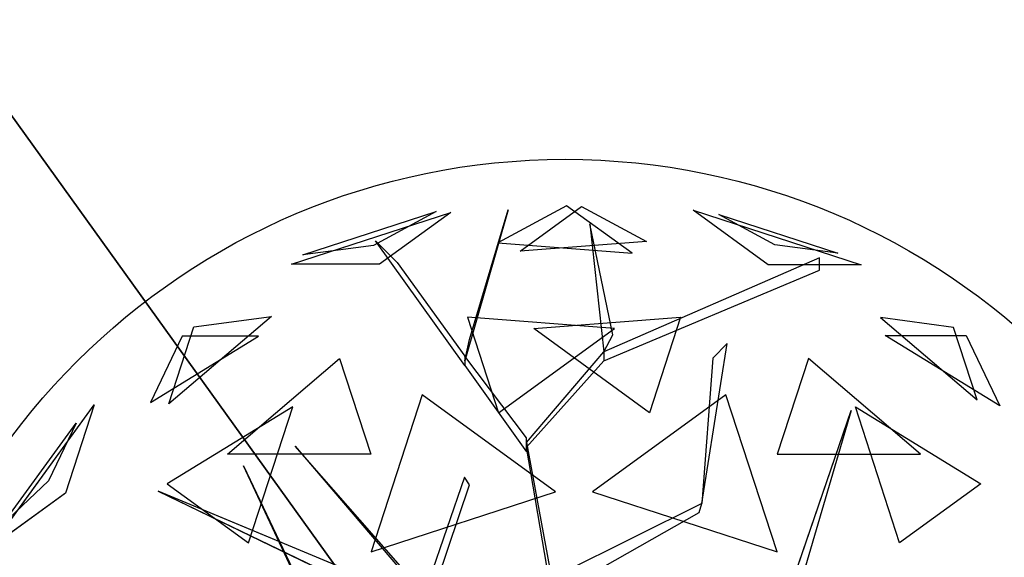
# Model space of a CAD drawing. Extents: x 22936 to 50368, y -4877 to 31080.
# Tile 87 of 256: x 41653 to 41920, y 3868 to 4014. Entities that reach past the tile are written whole.
import ezdxf

# ---------------------------------------------------------------- set-up
doc = ezdxf.new("R2010")
doc.units = 0
doc.layers.get('0').update_dxf_attribs({"linetype": 'CONTINUOUS'})
for name, color, linetype in [('00_TRACE_ARBRE', 3, 'CONTINUOUS'), ('00_TRACE_RDC', 241, 'CONTINUOUS'), ('08_AMENAGEMENTS_EXTERIEURS', 253, 'CONTINUOUS'), ('09_VEGETATION', 134, 'CONTINUOUS')]:
    doc.layers.add(name, color=color, linetype=linetype)

# ---------------------------------------------------------------- blocks, each defined once
blk = doc.blocks.new('TREE_GEOMETRIC_ROUND')
at = {"color": 7}
for p, q in [((-643.6, 1593.8, 3733.7), (-280.9, 1711.6, 3733.7)), ((-280.9, 1711.6, 3733.7), (-451.4, 1619.5, 3459.9)), ((-85.8, 1715.6, 3023), (-202.9, 1305.5, 3253.2)), ((-190.4, 1364.1, 3253.2), (-85.8, 1715.6, 3023)), ((73.1, 1727.2, 3565.9), (-113.8, 1626.2, 3265.8)), ((-53.5, 1603.3, 4661.7), (113.7, 1724.9, 4337.8)), ((250.8, 1598.1, 3199.5), (73.1, 1727.2, 3565.9)), ((113.7, 1724.9, 4337.8), (289.6, 1629.8, 4599.3)), ((620.5, 1566.6, 3316.1), (416.4, 1714.8, 3736.8)), ((416.4, 1714.8, 3736.8), (872.7, 1566.6, 3736.8)), ((-673.9, 1568, 4186.4), (-241.2, 1708.6, 4186.4)), ((-241.2, 1708.6, 4186.4), (-434.7, 1568, 4561.2)), ((638.1, 1620.9, 4415.9), (486, 1703.1, 4189.8)), ((486, 1703.1, 4189.8), (809.5, 1598, 4189.8)), ((136, 1677.9, 3577.5), (173.7, 1330.6, 3577.5)), ((198.8, 1376.7, 3650.7), (136, 1677.9, 3577.5)), ((-445.6, 1631.9, 3284.6), (-387.1, 1573.3, 3300.2)), ((-202.9, 1293, 3242.7), (-445.6, 1631.9, 3284.6)), ((-451.4, 1619.5, 3459.9), (-643.6, 1593.8, 3733.7)), ((-113.8, 1626.2, 3265.8), (250.8, 1598.1, 3199.5)), ((289.6, 1629.8, 4599.3), (-53.5, 1603.3, 4661.7)), ((809.5, 1598, 4189.8), (638.1, 1620.9, 4415.9)), ((759.5, 1585.9, 4205.1), (173.7, 1330.6, 3577.5)), ((759.5, 1552.4, 4205.1), (759.5, 1585.9, 4205.1)), ((-434.7, 1568, 4561.2), (-673.9, 1568, 4186.4)), ((-387.1, 1573.3, 3300.2), (-202.9, 1318.1, 3300.2)), ((173.7, 1305.5, 3608.8), (759.5, 1552.4, 4205.1)), ((872.7, 1566.6, 3736.8), (620.5, 1566.6, 3316.1)), ((-728.6, 1426.5, 3265.8), (-1007, 1189.4, 3199.5)), ((-939.1, 1398.3, 3565.9), (-728.6, 1426.5, 3265.8)), ((-196.4, 1424.5, 2902.3), (-112.1, 1165, 2577.8)), ((202.6, 1393.7, 2829.7), (-196.4, 1424.5, 2902.3)), ((-16.4, 1393.7, 5031.1), (382.6, 1424.5, 4958.5)), ((382.6, 1424.5, 4958.5), (298.3, 1165, 5283)), ((925.3, 1423.3, 4599.3), (1187.4, 1200.2, 4661.7)), ((1123.5, 1396.8, 4337.8), (925.3, 1423.3, 4599.3)), ((-1007, 1189.4, 3199.5), (-939.1, 1398.3, 3565.9)), ((-112.1, 1165, 2577.8), (202.6, 1393.7, 2829.7)), ((298.3, 1165, 5283), (-16.4, 1393.7, 5031.1)), ((1187.4, 1200.2, 4661.7), (1123.5, 1396.8, 4337.8)), ((-1057.1, 1192.3, 4599.3), (-763.9, 1372.5, 4661.7)), ((-970.7, 1372.5, 4337.8), (-1057.1, 1192.3, 4599.3)), ((-763.9, 1372.5, 4661.7), (-970.7, 1372.5, 4337.8)), ((-202.9, 1305.5, 3253.2), (-190.4, 1364.1, 3253.2)), ((173.7, 1330.6, 3577.5), (198.8, 1376.7, 3650.7)), ((1249.6, 1183.3, 3265.8), (938.1, 1374.8, 3199.5)), ((938.1, 1374.8, 3199.5), (1157.7, 1374.8, 3565.9)), ((1157.7, 1374.8, 3565.9), (1249.6, 1183.3, 3265.8)), ((440.3, 918.1, 4131.9), (508.8, 1353.2, 4822.3)), ((508.8, 1353.2, 4822.3), (469.9, 1312.8, 4644.5)), ((-847.9, 1052.3, 2829.7), (-543.2, 1311.8, 2902.3)), ((-543.2, 1311.8, 2902.3), (-458.8, 1052.3, 2577.8)), ((-35.6, 1096.3, 3315.9), (-202.9, 1318.1, 3300.2)), ((-202.9, 1318.1, 3300.2), (-202.9, 1293, 3242.7)), ((-35.6, 1083.8, 3300.2), (173.7, 1330.6, 3577.5)), ((173.7, 1330.6, 3577.5), (173.7, 1305.5, 3608.8)), ((469.9, 1312.8, 4644.5), (440.3, 918.1, 4074.4)), ((729.4, 1311.8, 4958.5), (645, 1052.3, 5283)), ((1034.1, 1052.3, 5031.1), (729.4, 1311.8, 4958.5)), ((-202.9, 1293, 3242.7), (-35.6, 1058.6, 3242.7)), ((173.7, 1305.5, 3608.8), (-35.6, 1071.2, 3326.4)), ((-319.5, 1213.2, 5178.3), (-458, 787, 5468.4)), ((43.2, 949.8, 5468.4), (-319.5, 1213.2, 5178.3)), ((505.7, 1213.2, 2682.5), (143.1, 949.8, 2392.4)), ((644.2, 787, 2392.4), (505.7, 1213.2, 2682.5)), ((-1491.6, 798.4, 3736.8), (-1209.6, 1186.5, 3736.8)), ((-1209.6, 1186.5, 3736.8), (-1287.6, 946.6, 3316.1)), ((-670.7, 1181.1, 5031.1), (-1011.6, 971.5, 4958.5)), ((-790.9, 811.1, 5283), (-670.7, 1181.1, 5031.1)), ((977.1, 811.1, 2577.8), (856.9, 1181.1, 2829.7)), ((856.9, 1181.1, 2829.7), (1197.9, 971.5, 2902.3)), ((659.8, 629.4, 4074.4), (845.8, 1171, 4367.3)), ((845.8, 1171, 4367.3), (695.2, 658.9, 4126.7)), ((-1458.9, 861, 4189.8), (-1259, 1136.1, 4189.8)), ((-1259, 1136.1, 4189.8), (-1333.8, 980.2, 4415.9)), ((-35.6, 1058.6, 3242.7), (-35.6, 1096.3, 3315.9)), ((-664.3, 1074, 5052.5), (-43.9, 347.3, 3886.1)), ((-664.3, 1074, 5042), (-664.3, 1074, 5052.5)), ((-43.9, 368.2, 3797.1), (-664.3, 1074, 5042)), ((-35.6, 1071.2, 3326.4), (-35.6, 1083.8, 3300.2)), ((-35.6, 1083.8, 3300.2), (43.9, 648.6, 2772)), ((43.9, 602.6, 2829.5), (-35.6, 1071.2, 3326.4)), ((-458.8, 1052.3, 2577.8), (-847.9, 1052.3, 2829.7)), ((645, 1052.3, 5283), (1034.1, 1052.3, 5031.1)), ((-804.6, 1020.4, 3023), (-546, 478.3, 3253.2)), ((-575, 530.8, 3253.2), (-804.6, 1020.4, 3023)), ((-204.6, 990.2, 4205.1), (-334, 613, 3577.5)), ((-191.1, 969.2, 4205.1), (-204.6, 990.2, 4205.1)), ((-1333.8, 980.2, 4415.9), (-1458.9, 861, 4189.8)), ((-1011.6, 971.5, 4958.5), (-790.9, 811.1, 5283)), ((-317.6, 594, 3608.8), (-191.1, 969.2, 4205.1)), ((1197.9, 971.5, 2902.3), (977.1, 811.1, 2577.8)), ((-1287.6, 946.6, 3316.1), (-1491.6, 798.4, 3736.8)), ((-345.2, 664.2, 3650.7), (-1035.9, 952.1, 3577.5)), ((-1035.9, 952.1, 3577.5), (-334, 613, 3577.5)), ((-458, 787, 5468.4), (43.2, 949.8, 5468.4)), ((143.1, 949.8, 2392.4), (644.2, 787, 2392.4)), ((440.3, 918.1, 4074.4), (61.4, 729.6, 2965.5)), ((432.8, 894.1, 4074.4), (440.3, 918.1, 4074.4)), ((440.3, 918.1, 4074.4), (440.3, 918.1, 4131.9)), ((43.9, 673.7, 2892.3), (432.8, 894.1, 4074.4))]:
    blk.add_line(p, q, dxfattribs=at)
mesh = blk.add_polyface(dxfattribs=at)
corners = [(-280.9, 1711.6, 3733.7), (-451.4, 1619.5, 3459.9), (-643.6, 1593.8, 3733.7)]
mesh.append_faces([[corners[k] for k in face] for face in [(0, 1, 2)]], dxfattribs={"color": 7})
mesh = blk.add_polyface(dxfattribs=at)
corners = [(-85.8, 1715.6, 3023), (-202.9, 1305.5, 3253.2), (-190.4, 1364.1, 3253.2)]
mesh.append_faces([[corners[k] for k in face] for face in [(0, 1, 2)]], dxfattribs={"color": 7})
mesh = blk.add_polyface(dxfattribs=at)
corners = [(73.1, 1727.2, 3565.9), (-113.8, 1626.2, 3265.8), (250.8, 1598.1, 3199.5)]
mesh.append_faces([[corners[k] for k in face] for face in [(0, 1, 2)]], dxfattribs={"color": 7})
mesh = blk.add_polyface(dxfattribs=at)
corners = [(-53.5, 1603.3, 4661.7), (113.7, 1724.9, 4337.8), (289.6, 1629.8, 4599.3)]
mesh.append_faces([[corners[k] for k in face] for face in [(0, 1, 2)]], dxfattribs={"color": 7})
mesh = blk.add_polyface(dxfattribs=at)
corners = [(872.7, 1566.6, 3736.8), (620.5, 1566.6, 3316.1), (416.4, 1714.8, 3736.8)]
mesh.append_faces([[corners[k] for k in face] for face in [(0, 1, 2)]], dxfattribs={"color": 7})
mesh = blk.add_polyface(dxfattribs=at)
corners = [(-434.7, 1568, 4561.2), (-673.9, 1568, 4186.4), (-241.2, 1708.6, 4186.4)]
mesh.append_faces([[corners[k] for k in face] for face in [(0, 1, 2)]], dxfattribs={"color": 7})
mesh = blk.add_polyface(dxfattribs=at)
corners = [(638.1, 1620.9, 4415.9), (486, 1703.1, 4189.8), (809.5, 1598, 4189.8)]
mesh.append_faces([[corners[k] for k in face] for face in [(0, 1, 2)]], dxfattribs={"color": 7})
mesh = blk.add_polyface(dxfattribs=at)
corners = [(136, 1677.9, 3577.5), (173.7, 1330.6, 3577.5), (198.8, 1376.7, 3650.7)]
mesh.append_faces([[corners[k] for k in face] for face in [(0, 1, 2)]], dxfattribs={"color": 7})
mesh = blk.add_polyface(dxfattribs=at)
corners = [(-939.1, 1398.3, 3565.9), (-728.6, 1426.5, 3265.8), (-1007, 1189.4, 3199.5)]
mesh.append_faces([[corners[k] for k in face] for face in [(0, 1, 2)]], dxfattribs={"color": 7})
mesh = blk.add_polyface(dxfattribs=at)
corners = [(-196.4, 1424.5, 2902.3), (-112.1, 1165, 2577.8), (202.6, 1393.7, 2829.7)]
mesh.append_faces([[corners[k] for k in face] for face in [(0, 1, 2)]], dxfattribs={"color": 7})
mesh = blk.add_polyface(dxfattribs=at)
corners = [(298.3, 1165, 5283), (-16.4, 1393.7, 5031.1), (382.6, 1424.5, 4958.5)]
mesh.append_faces([[corners[k] for k in face] for face in [(0, 1, 2)]], dxfattribs={"color": 7})
mesh = blk.add_polyface(dxfattribs=at)
corners = [(1187.4, 1200.2, 4661.7), (1123.5, 1396.8, 4337.8), (925.3, 1423.3, 4599.3)]
mesh.append_faces([[corners[k] for k in face] for face in [(0, 1, 2)]], dxfattribs={"color": 7})
mesh = blk.add_polyface(dxfattribs=at)
corners = [(-763.9, 1372.5, 4661.7), (-970.7, 1372.5, 4337.8), (-1057.1, 1192.3, 4599.3)]
mesh.append_faces([[corners[k] for k in face] for face in [(0, 1, 2)]], dxfattribs={"color": 7})
mesh = blk.add_polyface(dxfattribs=at)
corners = [(1157.7, 1374.8, 3565.9), (1249.6, 1183.3, 3265.8), (938.1, 1374.8, 3199.5)]
mesh.append_faces([[corners[k] for k in face] for face in [(0, 1, 2)]], dxfattribs={"color": 7})
mesh = blk.add_polyface(dxfattribs=at)
corners = [(-543.2, 1311.8, 2902.3), (-458.8, 1052.3, 2577.8), (-847.9, 1052.3, 2829.7)]
mesh.append_faces([[corners[k] for k in face] for face in [(0, 1, 2)]], dxfattribs={"color": 7})
mesh = blk.add_polyface(dxfattribs=at)
corners = [(645, 1052.3, 5283), (1034.1, 1052.3, 5031.1), (729.4, 1311.8, 4958.5)]
mesh.append_faces([[corners[k] for k in face] for face in [(0, 1, 2)]], dxfattribs={"color": 7})
mesh = blk.add_polyface(dxfattribs=at)
corners = [(43.2, 949.8, 5468.4), (-319.5, 1213.2, 5178.3), (-458, 787, 5468.4)]
mesh.append_faces([[corners[k] for k in face] for face in [(0, 1, 2)]], dxfattribs={"color": 7})
mesh = blk.add_polyface(dxfattribs=at)
corners = [(644.2, 787, 2392.4), (505.7, 1213.2, 2682.5), (143.1, 949.8, 2392.4)]
mesh.append_faces([[corners[k] for k in face] for face in [(0, 1, 2)]], dxfattribs={"color": 7})
mesh = blk.add_polyface(dxfattribs=at)
corners = [(-1209.6, 1186.5, 3736.8), (-1287.6, 946.6, 3316.1), (-1491.6, 798.4, 3736.8)]
mesh.append_faces([[corners[k] for k in face] for face in [(0, 1, 2)]], dxfattribs={"color": 7})
mesh = blk.add_polyface(dxfattribs=at)
corners = [(-670.7, 1181.1, 5031.1), (-1011.6, 971.5, 4958.5), (-790.9, 811.1, 5283)]
mesh.append_faces([[corners[k] for k in face] for face in [(0, 1, 2)]], dxfattribs={"color": 7})
mesh = blk.add_polyface(dxfattribs=at)
corners = [(1197.9, 971.5, 2902.3), (977.1, 811.1, 2577.8), (856.9, 1181.1, 2829.7)]
mesh.append_faces([[corners[k] for k in face] for face in [(0, 1, 2)]], dxfattribs={"color": 7})
mesh = blk.add_polyface(dxfattribs=at)
corners = [(845.8, 1171, 4367.3), (695.2, 658.9, 4126.7), (659.8, 629.4, 4074.4)]
mesh.append_faces([[corners[k] for k in face] for face in [(0, 1, 2)]], dxfattribs={"color": 7})
mesh = blk.add_polyface(dxfattribs=at)
corners = [(-1259, 1136.1, 4189.8), (-1333.8, 980.2, 4415.9), (-1458.9, 861, 4189.8)]
mesh.append_faces([[corners[k] for k in face] for face in [(0, 1, 2)]], dxfattribs={"color": 7})
mesh = blk.add_polyface(dxfattribs=at)
corners = [(-804.6, 1020.4, 3023), (-546, 478.3, 3253.2), (-575, 530.8, 3253.2)]
mesh.append_faces([[corners[k] for k in face] for face in [(0, 1, 2)]], dxfattribs={"color": 7})
mesh = blk.add_polyface(dxfattribs=at)
corners = [(-345.2, 664.2, 3650.7), (-1035.9, 952.1, 3577.5), (-334, 613, 3577.5)]
mesh.append_faces([[corners[k] for k in face] for face in [(0, 1, 2)]], dxfattribs={"color": 7})
mesh = blk.add_polyface(dxfattribs=at)
corners = [(1641.7, 875.3, 3593.2), (504.8, 335.9, 3357.8), (504.8, 335.9, 3415.3)]
mesh.append_faces([[corners[k] for k in face] for face in [(0, 1, 2)]], dxfattribs={"color": 7})
blk = doc.blocks.new('ARBRE_SIMPLE')
blk.add_circle((0, 0), 250)
blk = doc.blocks.new('GROUPER_1')
at = {"layer": '00_TRACE_ARBRE', "xscale": 0.75, "yscale": 0.75, "zscale": 0.75, "rotation": 10.53798942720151}
blk.add_blockref('ARBRE_SIMPLE', (186.93, 4399.8), dxfattribs=at)
blk = doc.blocks.new('GROUPER_2')
at = {"layer": '00_TRACE_RDC'}
blk.add_blockref('GROUPER_1', (12098.99, 4265.72), dxfattribs=at)
blk = doc.blocks.new('GROUPER_14')
at = {"layer": '08_AMENAGEMENTS_EXTERIEURS'}
mesh = blk.add_polyface(dxfattribs=at)
corners = [(48.33, 943.11), (491.28, 326.62), (0, 476.92), (586.85, 887.28)]
mesh.append_faces([[corners[k] for k in face] for face in [(0, 1, 2), (1, 0, 3)]], dxfattribs={"vtx0": -1})
blk = doc.blocks.new('GROUPER_123')
at = {"layer": '08_AMENAGEMENTS_EXTERIEURS'}
mesh = blk.add_polyface(dxfattribs=at)
corners = [(911.82, 2058.73), (132.96, 2115.21), (0, 2365.07), (1737.47, 1255.31), (36.28, 1826.86), (1872.41, 1656.96), (6024.68, 2596.25), (4806.94, 1965.47), (5042.3, 24.61), (5166.47, 23.84), (5306.47, 22.97), (5570.64, 21.34), (5903.15, 451.72), (5951.49, 917.91), (6054.76, 2317.59), (6490, 862.08), (6738.1, 2317.59), (5943.19, 0), (6394.44, 301.41), (6346.19, 18.36)]
mesh.append_faces([[corners[k] for k in face] for face in [(0, 1, 2), (1, 3, 4), (15, 14, 16), (17, 18, 19)]], dxfattribs={"vtx0": -1})
mesh.append_faces([[corners[k] for k in face] for face in [(3, 0, 5), (5, 6, 7), (7, 6, 8), (8, 6, 9), (9, 6, 10), (10, 6, 11), (12, 6, 13), (13, 14, 15)]], dxfattribs={"vtx0": -1, "vtx1": -1})
mesh.append_faces([[corners[k] for k in face] for face in [(3, 1, 0), (11, 6, 12)]], dxfattribs={"vtx0": -1, "vtx1": -1, "vtx2": -1})
mesh.append_faces([[corners[k] for k in face] for face in [(5, 0, 6), (13, 6, 14), (12, 17, 11), (17, 12, 18)]], dxfattribs={"vtx0": -1, "vtx2": -1})

msp = doc.modelspace()

# ---------------------------------------------------------------- block references
at = {"layer": '00_TRACE_RDC'}
msp.add_blockref('GROUPER_2', (29515.15, -4876.93), dxfattribs=at)
at = {"layer": '08_AMENAGEMENTS_EXTERIEURS', "color": 9}
msp.add_blockref('GROUPER_123', (35625.22, 3173.13), dxfattribs=at)
at = {"layer": '08_AMENAGEMENTS_EXTERIEURS', "color": 73}
msp.add_blockref('GROUPER_14', (41528.38, 3147.93), dxfattribs=at)
at = {"layer": '09_VEGETATION', "xscale": 0.1, "yscale": 0.1, "zscale": 0.1}
msp.add_blockref('TREE_GEOMETRIC_ROUND', (41794.17, 3790.78), dxfattribs=at)

doc.saveas('drawing.dxf')
